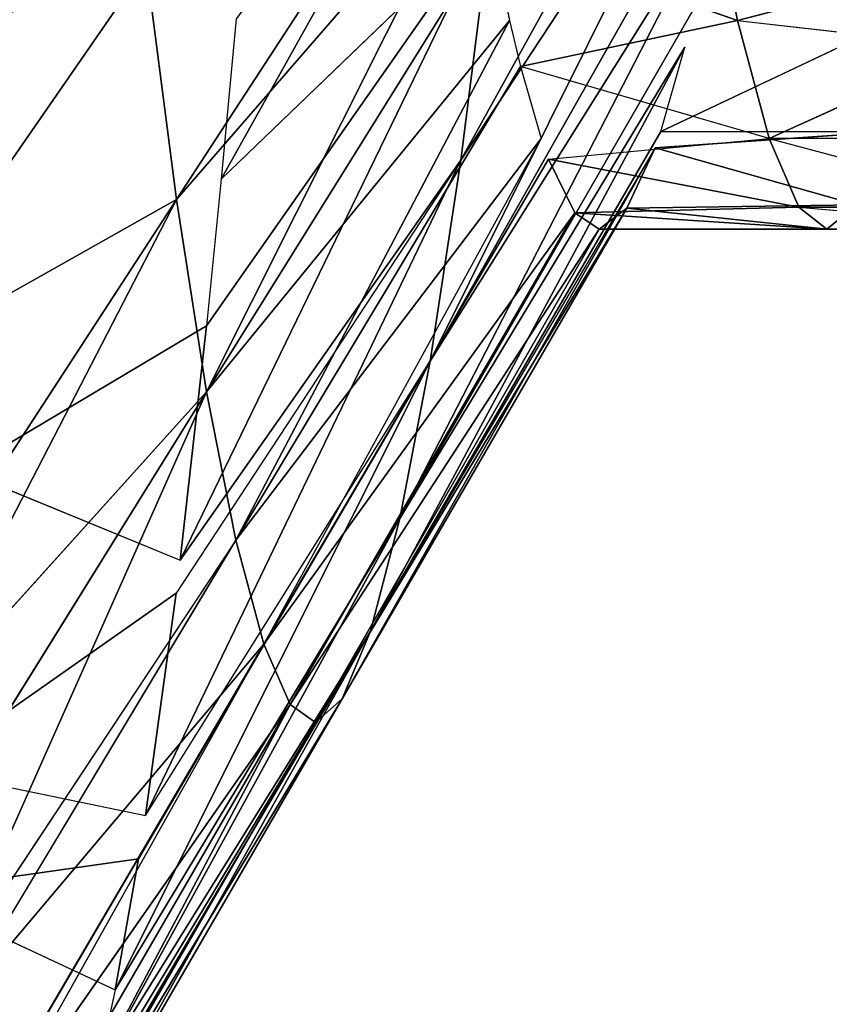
# Model space of a CAD drawing. Extents: x 143 to 263, y -61 to 82.
# Tile 192 of 256: x 159.089 to 159.4, y 70.364 to 70.742. Entities that reach past the tile are written whole.
import ezdxf

# ---------------------------------------------------------------- set-up
doc = ezdxf.new("R2010")
doc.units = 0
doc.header["$LTSCALE"] = 25.4
doc.layers.get('0').update_dxf_attribs({"color": 13, "linetype": 'CONTINUOUS'})

# ---------------------------------------------------------------- blocks, each defined once
blk = doc.blocks.new('ICE-BALL-8126_STL')
at = {"color": 41}
for p, q in [((11.57111, -44.46492, 94.93009), (11.56808, -44.37104, 94.83525)), ((11.56267, -44.47575, 95.09561), (11.57111, -44.37742, 94.93009)), ((11.57111, -44.46492, 94.93009), (11.57111, -44.37742, 94.93009)), ((11.53623, -44.48717, 95.26217), (11.56267, -44.38824, 95.09561)), ((11.56267, -44.47575, 95.09561), (11.56267, -44.38824, 95.09561)), ((11.53623, -44.39967, 95.26217), (11.53623, -44.48717, 95.26217)), ((11.491, -44.49933, 95.4282), (11.50105, -44.40947, 95.39685)), ((11.53623, -44.48717, 95.26217), (11.50105, -44.40947, 95.39685)), ((11.53623, -44.48717, 95.26217), (11.50105, -44.40947, 95.39685)), ((11.491, -44.49933, 95.4282), (11.46931, -44.41651, 95.48927)), ((11.53355, -44.52872, 94.5914), (11.48615, -44.42849, 94.42324)), ((11.53355, -44.52872, 94.5914), (11.53355, -44.44122, 94.5914)), ((11.53982, -44.53089, 94.6209), (11.53355, -44.44122, 94.5914)), ((11.53982, -44.53089, 94.6209), (11.56172, -44.45343, 94.7614)), ((11.53982, -44.53089, 94.6209), (11.56172, -44.45343, 94.7614)), ((11.56172, -44.45343, 94.7614), (11.57111, -44.46492, 94.93009)), ((11.56299, -44.54177, 94.77337), (11.56172, -44.45343, 94.7614)), ((11.56172, -44.45343, 94.7614), (11.57111, -44.46492, 94.93009)), ((11.56299, -44.54177, 94.77337), (11.56172, -44.45343, 94.7614)), ((11.56267, -44.47575, 95.09561), (11.57111, -44.46492, 94.93009)), ((11.56267, -44.47575, 95.09561), (11.57111, -44.46492, 94.93009)), ((11.56299, -44.54177, 94.77337), (11.57111, -44.46492, 94.93009)), ((11.56299, -44.54177, 94.77337), (11.57111, -44.46492, 94.93009)), ((11.57111, -44.46492, 94.93009), (11.56485, -44.56176, 95.07307)), ((11.57111, -44.46492, 94.93009), (11.56485, -44.56176, 95.07307)), ((11.57111, -44.55243, 94.93009), (11.57111, -44.46492, 94.93009)), ((11.57111, -44.55243, 94.93009), (11.57111, -44.46492, 94.93009)), ((11.56267, -44.47575, 95.09561), (11.53623, -44.48717, 95.26217)), ((11.56267, -44.47575, 95.09561), (11.53623, -44.48717, 95.26217)), ((11.54424, -44.57187, 95.22224), (11.56267, -44.47575, 95.09561)), ((11.54424, -44.57187, 95.22224), (11.56267, -44.47575, 95.09561)), ((11.56267, -44.47575, 95.09561), (11.56485, -44.56176, 95.07307)), ((11.56267, -44.47575, 95.09561), (11.56485, -44.56176, 95.07307)), ((11.491, -44.49933, 95.4282), (11.53623, -44.48717, 95.26217)), ((11.491, -44.49933, 95.4282), (11.53623, -44.48717, 95.26217)), ((11.53623, -44.48717, 95.26217), (11.50864, -44.58259, 95.37157)), ((11.54424, -44.57187, 95.22224), (11.53623, -44.48717, 95.26217)), ((11.33547, -44.48988, 94.10532), (11.54461, -44.60557, 94.08807)), ((11.33547, -44.48988, 94.10532), (11.54461, -44.60557, 94.08807)), ((11.3784, -44.49619, 94.17899), (11.54461, -44.60557, 94.08807)), ((11.3784, -44.49619, 94.17899), (11.54461, -44.60557, 94.08807)), ((11.3784, -44.49619, 94.17899), (11.62172, -44.61731, 94.24764)), ((11.3784, -44.49619, 94.17899), (11.62172, -44.61731, 94.24764)), ((11.491, -44.49933, 95.4282), (11.42686, -44.51203, 95.59054)), ((11.491, -44.49933, 95.4282), (11.42686, -44.51203, 95.59054)), ((11.45778, -44.59381, 95.51881), (11.491, -44.49933, 95.4282)), ((11.491, -44.49933, 95.4282), (11.50864, -44.58259, 95.37157)), ((11.41979, -44.50296, 94.26016), (11.62172, -44.61731, 94.24764)), ((11.41979, -44.50296, 94.26016), (11.62172, -44.61731, 94.24764)), ((11.62172, -44.61731, 94.24764), (11.44722, -44.50794, 94.32138)), ((11.62172, -44.61731, 94.24764), (11.44722, -44.50794, 94.32138)), ((11.48615, -44.51599, 94.42324), (11.68222, -44.62893, 94.41357)), ((11.53355, -44.52872, 94.5914), (11.5012, -44.51956, 94.46946)), ((11.72549, -44.64026, 94.58327), (11.5012, -44.51956, 94.46946)), ((11.72549, -44.64026, 94.58327), (11.5012, -44.51956, 94.46946)), ((11.68222, -44.62893, 94.41357), (11.5012, -44.51956, 94.46946)), ((11.53355, -44.52872, 94.5914), (11.72549, -44.64026, 94.58327)), ((11.56299, -44.54177, 94.77337), (11.53982, -44.53089, 94.6209)), ((11.53982, -44.53089, 94.6209), (11.72549, -44.64026, 94.58327)), ((11.53982, -44.53089, 94.6209), (11.75146, -44.65114, 94.75413)), ((11.53982, -44.53089, 94.6209), (11.75146, -44.65114, 94.75413)), ((11.56299, -44.54177, 94.77337), (11.53982, -44.53089, 94.6209)), ((11.57111, -44.55243, 94.93009), (11.56299, -44.54177, 94.77337)), ((11.75146, -44.65114, 94.75413), (11.56299, -44.54177, 94.77337)), ((11.56299, -44.54177, 94.77337), (11.76053, -44.66143, 94.92361)), ((11.56299, -44.54177, 94.77337), (11.76053, -44.66143, 94.92361)), ((11.57111, -44.55243, 94.93009), (11.56299, -44.54177, 94.77337)), ((11.75146, -44.65114, 94.75413), (11.56299, -44.54177, 94.77337)), ((11.56485, -44.56176, 95.07307), (11.57111, -44.55243, 94.93009)), ((11.56485, -44.56176, 95.07307), (11.57111, -44.55243, 94.93009)), ((11.57111, -44.55243, 94.93009), (11.76053, -44.66143, 94.92361)), ((11.57111, -44.55243, 94.93009), (11.76053, -44.66143, 94.92361)), ((11.57111, -44.55243, 94.93009), (11.75354, -44.67113, 95.08997)), ((11.57111, -44.55243, 94.93009), (11.75354, -44.67113, 95.08997)), ((11.54424, -44.57187, 95.22224), (11.56485, -44.56176, 95.07307)), ((11.54424, -44.57187, 95.22224), (11.56485, -44.56176, 95.07307)), ((11.73045, -44.68124, 95.25713), (11.56485, -44.56176, 95.07307)), ((11.56485, -44.56176, 95.07307), (11.75354, -44.67113, 95.08997)), ((11.73045, -44.68124, 95.25713), (11.56485, -44.56176, 95.07307)), ((11.56485, -44.56176, 95.07307), (11.75354, -44.67113, 95.08997)), ((11.54424, -44.57187, 95.22224), (11.73045, -44.68124, 95.25713)), ((11.50864, -44.58259, 95.37157), (11.53623, -44.57467, 95.26217)), ((11.53623, -44.57467, 95.26217), (11.73045, -44.68124, 95.25713)), ((11.53623, -44.57467, 95.26217), (11.69055, -44.69197, 95.42446)), ((11.53623, -44.57467, 95.26217), (11.69055, -44.69197, 95.42446)), ((11.55188, -44.69757, 93.75216), (11.3455, -44.58243, 93.79749)), ((11.55188, -44.69757, 93.75216), (11.3455, -44.58243, 93.79749)), ((11.491, -44.58683, 95.4282), (11.50864, -44.58259, 95.37157)), ((11.50864, -44.58259, 95.37157), (11.69055, -44.69197, 95.42446)), ((11.50864, -44.58259, 95.37157), (11.69055, -44.69197, 95.42446)), ((11.45778, -44.59381, 95.51881), (11.491, -44.58683, 95.4282)), ((11.63356, -44.70319, 95.58946), (11.491, -44.58683, 95.4282)), ((11.63356, -44.70319, 95.58946), (11.491, -44.58683, 95.4282)), ((11.69055, -44.69197, 95.42446), (11.491, -44.58683, 95.4282)), ((11.69055, -44.69197, 95.42446), (11.491, -44.58683, 95.4282)), ((11.54461, -44.60557, 94.08807), (11.45201, -44.59388, 93.9373)), ((11.60825, -44.70326, 93.83017), (11.45201, -44.59388, 93.9373)), ((11.45201, -44.59388, 93.9373), (11.69821, -44.71339, 93.97448)), ((11.45201, -44.59388, 93.9373), (11.69821, -44.71339, 93.97448)), ((11.54461, -44.60557, 94.08807), (11.45201, -44.59388, 93.9373)), ((11.60825, -44.70326, 93.83017), (11.45201, -44.59388, 93.9373)), ((11.55188, -44.69757, 93.75216), (11.45201, -44.59388, 93.9373)), ((11.55188, -44.69757, 93.75216), (11.45201, -44.59388, 93.9373)), ((11.45778, -44.59381, 95.51881), (11.63356, -44.70319, 95.58946)), ((11.45778, -44.59381, 95.51881), (11.63356, -44.70319, 95.58946)), ((11.55971, -44.71474, 95.74953), (11.42686, -44.59953, 95.59054)), ((11.55971, -44.71474, 95.74953), (11.42686, -44.59953, 95.59054)), ((11.63356, -44.70319, 95.58946), (11.42686, -44.59953, 95.59054)), ((11.63356, -44.70319, 95.58946), (11.42686, -44.59953, 95.59054)), ((11.39188, -44.60537, 95.66166), (11.55971, -44.71474, 95.74953)), ((11.39188, -44.60537, 95.66166), (11.55971, -44.71474, 95.74953)), ((11.62172, -44.61731, 94.24764), (11.54461, -44.60557, 94.08807)), ((11.62172, -44.61731, 94.24764), (11.54461, -44.60557, 94.08807)), ((11.79622, -44.72669, 94.1739), (11.54461, -44.60557, 94.08807)), ((11.54461, -44.60557, 94.08807), (11.69821, -44.71339, 93.97448)), ((11.54461, -44.60557, 94.08807), (11.71081, -44.71494, 93.99717)), ((11.79622, -44.72669, 94.1739), (11.54461, -44.60557, 94.08807)), ((11.68222, -44.62893, 94.41357), (11.62172, -44.61731, 94.24764)), ((11.68222, -44.62893, 94.41357), (11.62172, -44.61731, 94.24764)), ((11.8129, -44.72931, 94.21465), (11.62172, -44.61731, 94.24764)), ((11.79622, -44.72669, 94.1739), (11.62172, -44.61731, 94.24764)), ((11.68222, -44.62893, 94.41357), (11.72549, -44.64026, 94.58327)), ((11.89381, -44.74503, 94.46818), (11.68222, -44.62893, 94.41357)), ((11.68222, -44.62893, 94.41357), (11.72549, -44.64026, 94.58327)), ((11.89381, -44.74503, 94.46818), (11.68222, -44.62893, 94.41357)), ((11.86323, -44.73831, 94.3577), (11.68222, -44.62893, 94.41357)), ((11.86323, -44.73831, 94.3577), (11.68222, -44.62893, 94.41357)), ((11.75146, -44.65114, 94.75413), (11.72549, -44.64026, 94.58327)), ((11.91116, -44.74964, 94.54565), (11.72549, -44.64026, 94.58327)), ((11.72549, -44.64026, 94.58327), (11.93992, -44.76052, 94.73489)), ((11.72549, -44.64026, 94.58327), (11.93992, -44.76052, 94.73489)), ((11.75146, -44.65114, 94.75413), (11.72549, -44.64026, 94.58327)), ((11.91116, -44.74964, 94.54565), (11.72549, -44.64026, 94.58327)), ((11.89381, -44.74503, 94.46818), (11.72549, -44.64026, 94.58327)), ((11.89381, -44.74503, 94.46818), (11.72549, -44.64026, 94.58327)), ((11.76053, -44.66143, 94.92361), (11.75146, -44.65114, 94.75413)), ((11.75146, -44.65114, 94.75413), (11.93992, -44.76052, 94.73489)), ((11.75146, -44.65114, 94.75413), (11.93992, -44.76052, 94.73489)), ((11.75146, -44.65114, 94.75413), (11.94997, -44.77081, 94.92262)), ((11.75146, -44.65114, 94.75413), (11.94997, -44.77081, 94.92262)), ((11.76053, -44.66143, 94.92361), (11.75146, -44.65114, 94.75413)), ((11.75354, -44.67113, 95.08997), (11.76053, -44.66143, 94.92361)), ((11.75354, -44.67113, 95.08997), (11.76053, -44.66143, 94.92361)), ((11.76053, -44.66143, 94.92361), (11.94997, -44.77081, 94.92262)), ((11.76053, -44.66143, 94.92361), (11.94997, -44.77081, 94.92262)), ((11.76053, -44.66143, 94.92361), (11.94897, -44.77472, 94.99635)), ((11.76053, -44.66143, 94.92361), (11.94897, -44.77472, 94.99635)), ((11.75354, -44.67113, 95.08997), (11.73045, -44.68124, 95.25713)), ((11.75354, -44.67113, 95.08997), (11.73045, -44.68124, 95.25713)), ((11.92217, -44.78889, 95.26115), (11.75354, -44.67113, 95.08997)), ((11.75354, -44.67113, 95.08997), (11.94897, -44.77472, 94.99635)), ((11.75354, -44.67113, 95.08997), (11.94897, -44.77472, 94.99635)), ((11.75354, -44.67113, 95.08997), (11.94223, -44.78051, 95.10687)), ((11.75354, -44.67113, 95.08997), (11.94223, -44.78051, 95.10687)), ((11.92217, -44.78889, 95.26115), (11.75354, -44.67113, 95.08997)), ((11.69055, -44.69197, 95.42446), (11.73045, -44.68124, 95.25713)), ((11.69055, -44.69197, 95.42446), (11.73045, -44.68124, 95.25713)), ((11.91665, -44.79062, 95.29202), (11.73045, -44.68124, 95.25713)), ((11.73045, -44.68124, 95.25713), (11.87245, -44.80134, 95.47735)), ((11.73045, -44.68124, 95.25713), (11.87245, -44.80134, 95.47735)), ((11.92217, -44.78889, 95.26115), (11.73045, -44.68124, 95.25713)), ((11.49028, -44.69181, 93.67531), (11.55188, -44.69757, 93.75216)), ((11.63356, -44.70319, 95.58946), (11.69055, -44.69197, 95.42446)), ((11.63356, -44.70319, 95.58946), (11.69055, -44.69197, 95.42446)), ((11.69055, -44.69197, 95.42446), (11.87245, -44.80134, 95.47735)), ((11.69055, -44.69197, 95.42446), (11.85958, -44.80389, 95.51984)), ((11.55188, -44.69757, 93.75216), (11.60825, -44.70326, 93.83017)), ((11.63356, -44.70319, 95.58946), (11.55971, -44.71474, 95.74953)), ((11.63356, -44.70319, 95.58946), (11.55971, -44.71474, 95.74953)), ((11.60825, -44.70326, 93.83017), (11.69821, -44.71339, 93.97448)), ((11.66386, -44.79684, 93.91602), (11.60825, -44.70326, 93.83017)), ((11.60825, -44.70326, 93.83017), (11.69821, -44.71339, 93.97448)), ((11.76234, -44.81948, 95.76758), (11.63356, -44.70319, 95.58946)), ((11.63356, -44.70319, 95.58946), (11.80933, -44.81256, 95.66011)), ((11.63356, -44.70319, 95.58946), (11.80933, -44.81256, 95.66011)), ((11.76234, -44.81948, 95.76758), (11.63356, -44.70319, 95.58946)), ((11.46975, -44.72647, 95.90214), (11.55971, -44.71474, 95.74953)), ((11.46975, -44.72647, 95.90214), (11.55971, -44.71474, 95.74953)), ((11.72754, -44.82412, 95.83741), (11.55971, -44.71474, 95.74953)), ((11.55971, -44.71474, 95.74953), (11.6279, -44.83585, 96.00643)), ((11.55971, -44.71474, 95.74953), (11.6279, -44.83585, 96.00643)), ((11.72754, -44.82412, 95.83741), (11.55971, -44.71474, 95.74953)), ((11.76234, -44.81948, 95.76758), (11.55971, -44.71474, 95.74953)), ((11.76234, -44.81948, 95.76758), (11.55971, -44.71474, 95.74953)), ((11.66386, -44.79684, 93.91602), (11.69821, -44.71339, 93.97448)), ((11.71081, -44.71494, 93.99717), (11.79622, -44.72669, 94.1739)), ((11.7787, -44.81157, 94.13371), (11.71081, -44.71494, 93.99717)), ((11.71081, -44.71494, 93.99717), (11.79622, -44.72669, 94.1739)), ((11.46975, -44.72647, 95.90214), (11.6279, -44.83585, 96.00643)), ((11.46975, -44.72647, 95.90214), (11.6279, -44.83585, 96.00643)), ((11.7787, -44.81157, 94.13371), (11.79622, -44.72669, 94.1739)), ((11.8129, -44.72931, 94.21465), (11.86323, -44.73831, 94.3577)), ((11.82554, -44.8189, 94.24742), (11.8129, -44.72931, 94.21465)), ((11.8129, -44.72931, 94.21465), (11.86323, -44.73831, 94.3577)), ((11.82554, -44.8189, 94.24742), (11.86323, -44.73831, 94.3577)), ((11.86323, -44.73831, 94.3577), (11.89381, -44.74503, 94.46818))]:
    blk.add_line(p, q, dxfattribs=at)
mesh = blk.add_polyface(dxfattribs=at)
corners = [(0, -44.86023, 75.32821), (21.2, -42.56977, 70.83291), (0, -42.56977, 70.83291), (21.2, -44.86023, 75.32821)]
mesh.append_faces([[corners[k] for k in face] for face in [(0, 1, 2), (1, 0, 3)]], dxfattribs={"vtx0": -1, "color": 41})
mesh = blk.add_polyface(dxfattribs=at)
corners = [(0, -42.56977, 119.03291), (21.2, -44.86023, 114.53761), (0, -44.86023, 114.53761), (21.2, -42.56977, 119.03291)]
mesh.append_faces([[corners[k] for k in face] for face in [(0, 1, 2), (1, 0, 3)]], dxfattribs={"vtx0": -1, "color": 41})
mesh = blk.add_polyface(dxfattribs=at)
corners = [(23, -43.01612, 121.76772), (0, -45.5517, 117.2876), (23, -45.5517, 117.2876), (0, -43.01612, 121.76772)]
mesh.append_faces([[corners[k] for k in face] for face in [(0, 1, 2), (1, 0, 3)]], dxfattribs={"vtx0": -1, "color": 41})
mesh = blk.add_polyface(dxfattribs=at)
corners = [(23, -45.5517, 72.57822), (0, -43.01612, 68.0981), (23, -43.01612, 68.0981), (0, -45.5517, 72.57822)]
mesh.append_faces([[corners[k] for k in face] for face in [(0, 1, 2), (1, 0, 3)]], dxfattribs={"vtx0": -1, "color": 41})
mesh = blk.add_polyface(dxfattribs=at)
corners = [(11.53355, -44.44122, 94.5914), (11.48615, -44.42849, 94.42324), (11.53355, -44.52872, 94.5914), (11.48615, -44.34099, 94.42324)]
mesh.append_faces([[corners[k] for k in face] for face in [(0, 1, 2), (1, 0, 3)]], dxfattribs={"vtx0": -1, "color": 41})
mesh = blk.add_polyface(dxfattribs=at)
corners = [(11.56808, -44.37104, 94.83525), (11.56172, -44.45343, 94.7614), (11.57111, -44.46492, 94.93009)]
mesh.append_faces([[corners[k] for k in face] for face in [(0, 1, 2)]], dxfattribs={"color": 41})
mesh = blk.add_polyface(dxfattribs=at)
corners = [(11.57111, -44.37742, 94.93009), (11.57111, -44.46492, 94.93009), (11.56267, -44.47575, 95.09561)]
mesh.append_faces([[corners[k] for k in face] for face in [(0, 1, 2)]], dxfattribs={"color": 41})
mesh = blk.add_polyface(dxfattribs=at)
corners = [(11.56267, -44.38824, 95.09561), (11.56267, -44.47575, 95.09561), (11.53623, -44.48717, 95.26217)]
mesh.append_faces([[corners[k] for k in face] for face in [(0, 1, 2)]], dxfattribs={"color": 41})
mesh = blk.add_polyface(dxfattribs=at)
corners = [(11.53623, -44.39967, 95.26217), (11.53623, -44.48717, 95.26217), (11.50105, -44.40947, 95.39685)]
mesh.append_faces([[corners[k] for k in face] for face in [(0, 1, 2)]], dxfattribs={"color": 41})
mesh = blk.add_polyface(dxfattribs=at)
corners = [(11.50105, -44.40947, 95.39685), (11.53623, -44.48717, 95.26217), (11.491, -44.49933, 95.4282)]
mesh.append_faces([[corners[k] for k in face] for face in [(0, 1, 2)]], dxfattribs={"color": 41})
mesh = blk.add_polyface(dxfattribs=at)
corners = [(11.46931, -44.41651, 95.48927), (11.491, -44.49933, 95.4282), (11.42686, -44.51203, 95.59054)]
mesh.append_faces([[corners[k] for k in face] for face in [(0, 1, 2)]], dxfattribs={"color": 41})
mesh = blk.add_polyface(dxfattribs=at)
corners = [(11.53355, -44.44122, 94.5914), (11.53982, -44.53089, 94.6209), (11.56172, -44.45343, 94.7614)]
mesh.append_faces([[corners[k] for k in face] for face in [(0, 1, 2)]], dxfattribs={"color": 41})
mesh = blk.add_polyface(dxfattribs=at)
corners = [(11.56172, -44.45343, 94.7614), (11.53982, -44.53089, 94.6209), (11.56299, -44.54177, 94.77337)]
mesh.append_faces([[corners[k] for k in face] for face in [(0, 1, 2)]], dxfattribs={"color": 41})
mesh = blk.add_polyface(dxfattribs=at)
corners = [(11.56172, -44.45343, 94.7614), (11.56299, -44.54177, 94.77337), (11.57111, -44.46492, 94.93009)]
mesh.append_faces([[corners[k] for k in face] for face in [(0, 1, 2)]], dxfattribs={"color": 41})
mesh = blk.add_polyface(dxfattribs=at)
corners = [(11.57111, -44.46492, 94.93009), (11.56485, -44.56176, 95.07307), (11.56267, -44.47575, 95.09561)]
mesh.append_faces([[corners[k] for k in face] for face in [(0, 1, 2)]], dxfattribs={"color": 41})
mesh = blk.add_polyface(dxfattribs=at)
corners = [(11.57111, -44.46492, 94.93009), (11.56299, -44.54177, 94.77337), (11.57111, -44.55243, 94.93009)]
mesh.append_faces([[corners[k] for k in face] for face in [(0, 1, 2)]], dxfattribs={"color": 41})
mesh = blk.add_polyface(dxfattribs=at)
corners = [(11.57111, -44.46492, 94.93009), (11.57111, -44.55243, 94.93009), (11.56485, -44.56176, 95.07307)]
mesh.append_faces([[corners[k] for k in face] for face in [(0, 1, 2)]], dxfattribs={"color": 41})
mesh = blk.add_polyface(dxfattribs=at)
corners = [(11.56267, -44.47575, 95.09561), (11.54424, -44.57187, 95.22224), (11.53623, -44.48717, 95.26217)]
mesh.append_faces([[corners[k] for k in face] for face in [(0, 1, 2)]], dxfattribs={"color": 41})
mesh = blk.add_polyface(dxfattribs=at)
corners = [(11.56267, -44.47575, 95.09561), (11.56485, -44.56176, 95.07307), (11.54424, -44.57187, 95.22224)]
mesh.append_faces([[corners[k] for k in face] for face in [(0, 1, 2)]], dxfattribs={"color": 41})
mesh = blk.add_polyface(dxfattribs=at)
corners = [(11.53623, -44.48717, 95.26217), (11.50864, -44.58259, 95.37157), (11.491, -44.49933, 95.4282)]
mesh.append_faces([[corners[k] for k in face] for face in [(0, 1, 2)]], dxfattribs={"color": 41})
mesh = blk.add_polyface(dxfattribs=at)
corners = [(11.33547, -44.48988, 94.10532), (11.45201, -44.59388, 93.9373), (11.54461, -44.60557, 94.08807)]
mesh.append_faces([[corners[k] for k in face] for face in [(0, 1, 2)]], dxfattribs={"color": 41})
mesh = blk.add_polyface(dxfattribs=at)
corners = [(11.3784, -44.49619, 94.17899), (11.33547, -44.48988, 94.10532), (11.54461, -44.60557, 94.08807)]
mesh.append_faces([[corners[k] for k in face] for face in [(0, 1, 2)]], dxfattribs={"color": 41})
mesh = blk.add_polyface(dxfattribs=at)
corners = [(11.62172, -44.61731, 94.24764), (11.3784, -44.49619, 94.17899), (11.54461, -44.60557, 94.08807)]
mesh.append_faces([[corners[k] for k in face] for face in [(0, 1, 2)]], dxfattribs={"color": 41})
mesh = blk.add_polyface(dxfattribs=at)
corners = [(11.41979, -44.50296, 94.26016), (11.3784, -44.49619, 94.17899), (11.62172, -44.61731, 94.24764)]
mesh.append_faces([[corners[k] for k in face] for face in [(0, 1, 2)]], dxfattribs={"color": 41})
mesh = blk.add_polyface(dxfattribs=at)
corners = [(11.491, -44.49933, 95.4282), (11.45778, -44.59381, 95.51881), (11.42686, -44.51203, 95.59054)]
mesh.append_faces([[corners[k] for k in face] for face in [(0, 1, 2)]], dxfattribs={"color": 41})
mesh = blk.add_polyface(dxfattribs=at)
corners = [(11.44722, -44.50794, 94.32138), (11.41979, -44.50296, 94.26016), (11.62172, -44.61731, 94.24764)]
mesh.append_faces([[corners[k] for k in face] for face in [(0, 1, 2)]], dxfattribs={"color": 41})
mesh = blk.add_polyface(dxfattribs=at)
corners = [(11.68222, -44.62893, 94.41357), (11.44722, -44.50794, 94.32138), (11.62172, -44.61731, 94.24764), (11.48615, -44.51599, 94.42324)]
mesh.append_faces([[corners[k] for k in face] for face in [(0, 1, 2), (1, 0, 3)]], dxfattribs={"vtx0": -1, "color": 41})
mesh = blk.add_polyface(dxfattribs=at)
corners = [(11.53355, -44.52872, 94.5914), (11.5012, -44.51956, 94.46946), (11.72549, -44.64026, 94.58327)]
mesh.append_faces([[corners[k] for k in face] for face in [(0, 1, 2)]], dxfattribs={"color": 41})
mesh = blk.add_polyface(dxfattribs=at)
corners = [(11.72549, -44.64026, 94.58327), (11.5012, -44.51956, 94.46946), (11.68222, -44.62893, 94.41357)]
mesh.append_faces([[corners[k] for k in face] for face in [(0, 1, 2)]], dxfattribs={"color": 41})
mesh = blk.add_polyface(dxfattribs=at)
corners = [(11.75146, -44.65114, 94.75413), (11.53982, -44.53089, 94.6209), (11.72549, -44.64026, 94.58327)]
mesh.append_faces([[corners[k] for k in face] for face in [(0, 1, 2)]], dxfattribs={"color": 41})
mesh = blk.add_polyface(dxfattribs=at)
corners = [(11.56299, -44.54177, 94.77337), (11.53982, -44.53089, 94.6209), (11.75146, -44.65114, 94.75413)]
mesh.append_faces([[corners[k] for k in face] for face in [(0, 1, 2)]], dxfattribs={"color": 41})
mesh = blk.add_polyface(dxfattribs=at)
corners = [(11.76053, -44.66143, 94.92361), (11.56299, -44.54177, 94.77337), (11.75146, -44.65114, 94.75413)]
mesh.append_faces([[corners[k] for k in face] for face in [(0, 1, 2)]], dxfattribs={"color": 41})
mesh = blk.add_polyface(dxfattribs=at)
corners = [(11.57111, -44.55243, 94.93009), (11.56299, -44.54177, 94.77337), (11.76053, -44.66143, 94.92361)]
mesh.append_faces([[corners[k] for k in face] for face in [(0, 1, 2)]], dxfattribs={"color": 41})
mesh = blk.add_polyface(dxfattribs=at)
corners = [(11.75354, -44.67113, 95.08997), (11.56485, -44.56176, 95.07307), (11.57111, -44.55243, 94.93009)]
mesh.append_faces([[corners[k] for k in face] for face in [(0, 1, 2)]], dxfattribs={"color": 41})
mesh = blk.add_polyface(dxfattribs=at)
corners = [(11.75354, -44.67113, 95.08997), (11.57111, -44.55243, 94.93009), (11.76053, -44.66143, 94.92361)]
mesh.append_faces([[corners[k] for k in face] for face in [(0, 1, 2)]], dxfattribs={"color": 41})
mesh = blk.add_polyface(dxfattribs=at)
corners = [(11.73045, -44.68124, 95.25713), (11.54424, -44.57187, 95.22224), (11.56485, -44.56176, 95.07307)]
mesh.append_faces([[corners[k] for k in face] for face in [(0, 1, 2)]], dxfattribs={"color": 41})
mesh = blk.add_polyface(dxfattribs=at)
corners = [(11.73045, -44.68124, 95.25713), (11.56485, -44.56176, 95.07307), (11.75354, -44.67113, 95.08997)]
mesh.append_faces([[corners[k] for k in face] for face in [(0, 1, 2)]], dxfattribs={"color": 41})
mesh = blk.add_polyface(dxfattribs=at)
corners = [(11.69055, -44.69197, 95.42446), (11.50864, -44.58259, 95.37157), (11.53623, -44.57467, 95.26217)]
mesh.append_faces([[corners[k] for k in face] for face in [(0, 1, 2)]], dxfattribs={"color": 41})
mesh = blk.add_polyface(dxfattribs=at)
corners = [(11.69055, -44.69197, 95.42446), (11.53623, -44.57467, 95.26217), (11.73045, -44.68124, 95.25713)]
mesh.append_faces([[corners[k] for k in face] for face in [(0, 1, 2)]], dxfattribs={"color": 41})
mesh = blk.add_polyface(dxfattribs=at)
corners = [(11.45201, -44.59388, 93.9373), (11.3455, -44.58243, 93.79749), (11.55188, -44.69757, 93.75216)]
mesh.append_faces([[corners[k] for k in face] for face in [(0, 1, 2)]], dxfattribs={"color": 41})
mesh = blk.add_polyface(dxfattribs=at)
corners = [(11.3455, -44.58243, 93.79749), (11.49028, -44.69181, 93.67531), (11.55188, -44.69757, 93.75216)]
mesh.append_faces([[corners[k] for k in face] for face in [(0, 1, 2)]], dxfattribs={"color": 41})
mesh = blk.add_polyface(dxfattribs=at)
corners = [(11.491, -44.58683, 95.4282), (11.50864, -44.58259, 95.37157), (11.69055, -44.69197, 95.42446)]
mesh.append_faces([[corners[k] for k in face] for face in [(0, 1, 2)]], dxfattribs={"color": 41})
mesh = blk.add_polyface(dxfattribs=at)
corners = [(11.63356, -44.70319, 95.58946), (11.45778, -44.59381, 95.51881), (11.491, -44.58683, 95.4282)]
mesh.append_faces([[corners[k] for k in face] for face in [(0, 1, 2)]], dxfattribs={"color": 41})
mesh = blk.add_polyface(dxfattribs=at)
corners = [(11.63356, -44.70319, 95.58946), (11.491, -44.58683, 95.4282), (11.69055, -44.69197, 95.42446)]
mesh.append_faces([[corners[k] for k in face] for face in [(0, 1, 2)]], dxfattribs={"color": 41})
mesh = blk.add_polyface(dxfattribs=at)
corners = [(11.42686, -44.59953, 95.59054), (11.45778, -44.59381, 95.51881), (11.63356, -44.70319, 95.58946)]
mesh.append_faces([[corners[k] for k in face] for face in [(0, 1, 2)]], dxfattribs={"color": 41})
mesh = blk.add_polyface(dxfattribs=at)
corners = [(11.69821, -44.71339, 93.97448), (11.45201, -44.59388, 93.9373), (11.60825, -44.70326, 93.83017)]
mesh.append_faces([[corners[k] for k in face] for face in [(0, 1, 2)]], dxfattribs={"color": 41})
mesh = blk.add_polyface(dxfattribs=at)
corners = [(11.54461, -44.60557, 94.08807), (11.45201, -44.59388, 93.9373), (11.69821, -44.71339, 93.97448)]
mesh.append_faces([[corners[k] for k in face] for face in [(0, 1, 2)]], dxfattribs={"color": 41})
mesh = blk.add_polyface(dxfattribs=at)
corners = [(11.45201, -44.59388, 93.9373), (11.55188, -44.69757, 93.75216), (11.60825, -44.70326, 93.83017)]
mesh.append_faces([[corners[k] for k in face] for face in [(0, 1, 2)]], dxfattribs={"color": 41})
mesh = blk.add_polyface(dxfattribs=at)
corners = [(11.55971, -44.71474, 95.74953), (11.39188, -44.60537, 95.66166), (11.42686, -44.59953, 95.59054)]
mesh.append_faces([[corners[k] for k in face] for face in [(0, 1, 2)]], dxfattribs={"color": 41})
mesh = blk.add_polyface(dxfattribs=at)
corners = [(11.55971, -44.71474, 95.74953), (11.42686, -44.59953, 95.59054), (11.63356, -44.70319, 95.58946)]
mesh.append_faces([[corners[k] for k in face] for face in [(0, 1, 2)]], dxfattribs={"color": 41})
mesh = blk.add_polyface(dxfattribs=at)
corners = [(11.46975, -44.72647, 95.90214), (11.39188, -44.60537, 95.66166), (11.55971, -44.71474, 95.74953)]
mesh.append_faces([[corners[k] for k in face] for face in [(0, 1, 2)]], dxfattribs={"color": 41})
mesh = blk.add_polyface(dxfattribs=at)
corners = [(11.62172, -44.61731, 94.24764), (11.54461, -44.60557, 94.08807), (11.79622, -44.72669, 94.1739)]
mesh.append_faces([[corners[k] for k in face] for face in [(0, 1, 2)]], dxfattribs={"color": 41})
mesh = blk.add_polyface(dxfattribs=at)
corners = [(11.79622, -44.72669, 94.1739), (11.54461, -44.60557, 94.08807), (11.71081, -44.71494, 93.99717)]
mesh.append_faces([[corners[k] for k in face] for face in [(0, 1, 2)]], dxfattribs={"color": 41})
mesh = blk.add_polyface(dxfattribs=at)
corners = [(11.86323, -44.73831, 94.3577), (11.62172, -44.61731, 94.24764), (11.8129, -44.72931, 94.21465), (11.68222, -44.62893, 94.41357)]
mesh.append_faces([[corners[k] for k in face] for face in [(0, 1, 2), (1, 0, 3)]], dxfattribs={"vtx0": -1, "color": 41})
mesh = blk.add_polyface(dxfattribs=at)
corners = [(11.72549, -44.64026, 94.58327), (11.68222, -44.62893, 94.41357), (11.89381, -44.74503, 94.46818)]
mesh.append_faces([[corners[k] for k in face] for face in [(0, 1, 2)]], dxfattribs={"color": 41})
mesh = blk.add_polyface(dxfattribs=at)
corners = [(11.89381, -44.74503, 94.46818), (11.68222, -44.62893, 94.41357), (11.86323, -44.73831, 94.3577)]
mesh.append_faces([[corners[k] for k in face] for face in [(0, 1, 2)]], dxfattribs={"color": 41})
mesh = blk.add_polyface(dxfattribs=at)
corners = [(11.93992, -44.76052, 94.73489), (11.72549, -44.64026, 94.58327), (11.91116, -44.74964, 94.54565)]
mesh.append_faces([[corners[k] for k in face] for face in [(0, 1, 2)]], dxfattribs={"color": 41})
mesh = blk.add_polyface(dxfattribs=at)
corners = [(11.75146, -44.65114, 94.75413), (11.72549, -44.64026, 94.58327), (11.93992, -44.76052, 94.73489)]
mesh.append_faces([[corners[k] for k in face] for face in [(0, 1, 2)]], dxfattribs={"color": 41})
mesh = blk.add_polyface(dxfattribs=at)
corners = [(11.72549, -44.64026, 94.58327), (11.89381, -44.74503, 94.46818), (11.91116, -44.74964, 94.54565)]
mesh.append_faces([[corners[k] for k in face] for face in [(0, 1, 2)]], dxfattribs={"color": 41})
mesh = blk.add_polyface(dxfattribs=at)
corners = [(11.94997, -44.77081, 94.92262), (11.75146, -44.65114, 94.75413), (11.93992, -44.76052, 94.73489)]
mesh.append_faces([[corners[k] for k in face] for face in [(0, 1, 2)]], dxfattribs={"color": 41})
mesh = blk.add_polyface(dxfattribs=at)
corners = [(11.76053, -44.66143, 94.92361), (11.75146, -44.65114, 94.75413), (11.94997, -44.77081, 94.92262)]
mesh.append_faces([[corners[k] for k in face] for face in [(0, 1, 2)]], dxfattribs={"color": 41})
mesh = blk.add_polyface(dxfattribs=at)
corners = [(11.75354, -44.67113, 95.08997), (11.76053, -44.66143, 94.92361), (11.94897, -44.77472, 94.99635)]
mesh.append_faces([[corners[k] for k in face] for face in [(0, 1, 2)]], dxfattribs={"color": 41})
mesh = blk.add_polyface(dxfattribs=at)
corners = [(11.94897, -44.77472, 94.99635), (11.76053, -44.66143, 94.92361), (11.94997, -44.77081, 94.92262)]
mesh.append_faces([[corners[k] for k in face] for face in [(0, 1, 2)]], dxfattribs={"color": 41})
mesh = blk.add_polyface(dxfattribs=at)
corners = [(11.92217, -44.78889, 95.26115), (11.73045, -44.68124, 95.25713), (11.75354, -44.67113, 95.08997)]
mesh.append_faces([[corners[k] for k in face] for face in [(0, 1, 2)]], dxfattribs={"color": 41})
mesh = blk.add_polyface(dxfattribs=at)
corners = [(11.94223, -44.78051, 95.10687), (11.75354, -44.67113, 95.08997), (11.94897, -44.77472, 94.99635)]
mesh.append_faces([[corners[k] for k in face] for face in [(0, 1, 2)]], dxfattribs={"color": 41})
mesh = blk.add_polyface(dxfattribs=at)
corners = [(11.92217, -44.78889, 95.26115), (11.75354, -44.67113, 95.08997), (11.94223, -44.78051, 95.10687)]
mesh.append_faces([[corners[k] for k in face] for face in [(0, 1, 2)]], dxfattribs={"color": 41})
mesh = blk.add_polyface(dxfattribs=at)
corners = [(11.87245, -44.80134, 95.47735), (11.69055, -44.69197, 95.42446), (11.73045, -44.68124, 95.25713)]
mesh.append_faces([[corners[k] for k in face] for face in [(0, 1, 2)]], dxfattribs={"color": 41})
mesh = blk.add_polyface(dxfattribs=at)
corners = [(11.87245, -44.80134, 95.47735), (11.73045, -44.68124, 95.25713), (11.91665, -44.79062, 95.29202)]
mesh.append_faces([[corners[k] for k in face] for face in [(0, 1, 2)]], dxfattribs={"color": 41})
mesh = blk.add_polyface(dxfattribs=at)
corners = [(11.85958, -44.80389, 95.51984), (11.63356, -44.70319, 95.58946), (11.69055, -44.69197, 95.42446), (11.80933, -44.81256, 95.66011)]
mesh.append_faces([[corners[k] for k in face] for face in [(0, 1, 2), (1, 0, 3)]], dxfattribs={"vtx0": -1, "color": 41})
mesh = blk.add_polyface(dxfattribs=at)
corners = [(11.76234, -44.81948, 95.76758), (11.55971, -44.71474, 95.74953), (11.63356, -44.70319, 95.58946)]
mesh.append_faces([[corners[k] for k in face] for face in [(0, 1, 2)]], dxfattribs={"color": 41})
mesh = blk.add_polyface(dxfattribs=at)
corners = [(11.60825, -44.70326, 93.83017), (11.66386, -44.79684, 93.91602), (11.69821, -44.71339, 93.97448)]
mesh.append_faces([[corners[k] for k in face] for face in [(0, 1, 2)]], dxfattribs={"color": 41})
mesh = blk.add_polyface(dxfattribs=at)
corners = [(11.76234, -44.81948, 95.76758), (11.63356, -44.70319, 95.58946), (11.80933, -44.81256, 95.66011)]
mesh.append_faces([[corners[k] for k in face] for face in [(0, 1, 2)]], dxfattribs={"color": 41})
mesh = blk.add_polyface(dxfattribs=at)
corners = [(11.6279, -44.83585, 96.00643), (11.46975, -44.72647, 95.90214), (11.55971, -44.71474, 95.74953)]
mesh.append_faces([[corners[k] for k in face] for face in [(0, 1, 2)]], dxfattribs={"color": 41})
mesh = blk.add_polyface(dxfattribs=at)
corners = [(11.6279, -44.83585, 96.00643), (11.55971, -44.71474, 95.74953), (11.72754, -44.82412, 95.83741)]
mesh.append_faces([[corners[k] for k in face] for face in [(0, 1, 2)]], dxfattribs={"color": 41})
mesh = blk.add_polyface(dxfattribs=at)
corners = [(11.72754, -44.82412, 95.83741), (11.55971, -44.71474, 95.74953), (11.76234, -44.81948, 95.76758)]
mesh.append_faces([[corners[k] for k in face] for face in [(0, 1, 2)]], dxfattribs={"color": 41})
mesh = blk.add_polyface(dxfattribs=at)
corners = [(11.71081, -44.71494, 93.99717), (11.7787, -44.81157, 94.13371), (11.79622, -44.72669, 94.1739)]
mesh.append_faces([[corners[k] for k in face] for face in [(0, 1, 2)]], dxfattribs={"color": 41})
mesh = blk.add_polyface(dxfattribs=at)
corners = [(11.51181, -44.84756, 96.16455), (11.36493, -44.73819, 96.0449), (11.46975, -44.72647, 95.90214)]
mesh.append_faces([[corners[k] for k in face] for face in [(0, 1, 2)]], dxfattribs={"color": 41})
mesh = blk.add_polyface(dxfattribs=at)
corners = [(11.51181, -44.84756, 96.16455), (11.46975, -44.72647, 95.90214), (11.6279, -44.83585, 96.00643)]
mesh.append_faces([[corners[k] for k in face] for face in [(0, 1, 2)]], dxfattribs={"color": 41})
mesh = blk.add_polyface(dxfattribs=at)
corners = [(11.8129, -44.72931, 94.21465), (11.82554, -44.8189, 94.24742), (11.86323, -44.73831, 94.3577)]
mesh.append_faces([[corners[k] for k in face] for face in [(0, 1, 2)]], dxfattribs={"color": 41})
mesh = blk.add_polyface(dxfattribs=at)
corners = [(11.4718, -44.85125, 96.2121), (11.36493, -44.73819, 96.0449), (11.51181, -44.84756, 96.16455)]
mesh.append_faces([[corners[k] for k in face] for face in [(0, 1, 2)]], dxfattribs={"color": 41})

msp = doc.modelspace()

# ---------------------------------------------------------------- block references
at = {"color": 0, "rotation": 270}
msp.add_blockref('ICE-BALL-8126_STL', (203.86356, 82.23263), dxfattribs=at)

doc.saveas('drawing.dxf')
